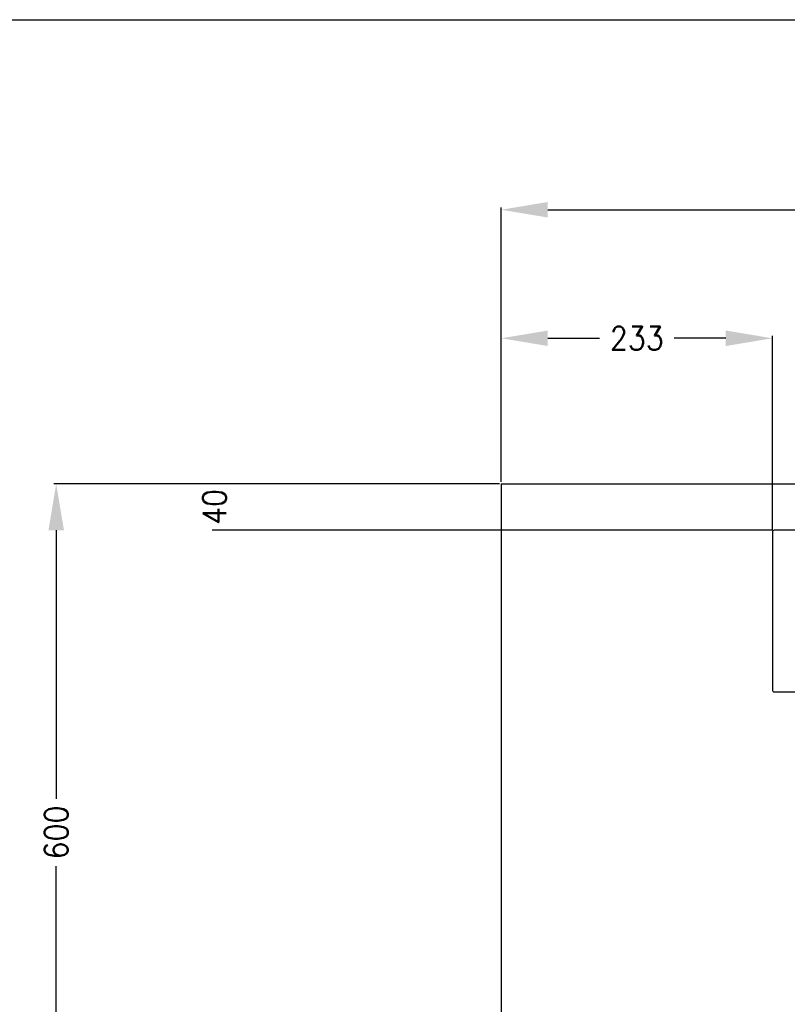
# Model space of a CAD drawing. Header units: inches. Extents: x -7205 to -1528, y -2875 to 5222.
# Tile 73 of 104: x -5316 to -4656, y 4375 to 5222. Entities that reach past the tile are written whole.
import ezdxf

# ---------------------------------------------------------------- set-up
doc = ezdxf.new("R2010")
doc.units = ezdxf.units.IN
doc.layers.add('1', color=7, linetype='Continuous')
doc.styles.add('CONVERTER_11', font='txt.shx', dxfattribs={"width": 0.9})
doc.dimstyles.new('ME10_DIM_51', dxfattribs={"dimtxt": 20, "dimasz": 40, "dimexe": 2, "dimexo": 1.5, "dimgap": 8, "dimtad": 1, "dimdec": 0, "dimdsep": 46, "dimtxsty": 'CONVERTER_11', "dimsah": 1, "dimcen": 0.09, "dimclrd": 2, "dimclre": 2, "dimclrt": 2, "dimadec": 0, "dimazin": 0, "dimtfac": 1, "dimtdec": 4, "dimtix": 1, "dimtofl": 0, "dimtmove": 0, "dimatfit": 0, "dimfxl": 1, "dimtolj": 1, "dimtzin": 0, "dimarcsym": 0})
doc.dimstyles.new('ME10_DIM_52', dxfattribs={"dimtxt": 20, "dimasz": 40, "dimexe": 2, "dimexo": 1.5, "dimgap": 8, "dimtad": 1, "dimdec": 0, "dimdsep": 46, "dimtxsty": 'CONVERTER_11', "dimsah": 1, "dimcen": 0.09, "dimclrd": 2, "dimclre": 2, "dimclrt": 2, "dimadec": 0, "dimazin": 0, "dimtfac": 1, "dimtdec": 4, "dimtix": 1, "dimtofl": 0, "dimtmove": 0, "dimatfit": 0, "dimfxl": 1, "dimtolj": 1, "dimtzin": 0, "dimarcsym": 0})
doc.dimstyles.new('ME10_DIM_53', dxfattribs={"dimtxt": 20, "dimasz": 40, "dimexe": 2, "dimexo": 1.5, "dimgap": 8, "dimtad": 1, "dimdec": 0, "dimdsep": 46, "dimtxsty": 'CONVERTER_11', "dimsah": 1, "dimcen": 0.09, "dimclrd": 2, "dimclre": 2, "dimclrt": 2, "dimadec": 0, "dimazin": 0, "dimtfac": 1, "dimtdec": 4, "dimtix": 1, "dimtofl": 0, "dimtmove": 0, "dimatfit": 0, "dimfxl": 1, "dimtolj": 1, "dimtzin": 0, "dimarcsym": 0})
doc.dimstyles.new('ME10_DIM_54', dxfattribs={"dimtxt": 20, "dimasz": 40, "dimexe": 2, "dimexo": 1.5, "dimgap": 8, "dimtad": 1, "dimdec": 0, "dimdsep": 46, "dimtxsty": 'CONVERTER_11', "dimsah": 1, "dimcen": 0.09, "dimclrd": 2, "dimclre": 2, "dimclrt": 2, "dimadec": 0, "dimazin": 0, "dimtfac": 1, "dimtdec": 4, "dimtix": 1, "dimtofl": 0, "dimtmove": 0, "dimatfit": 0, "dimfxl": 1, "dimtolj": 1, "dimtzin": 0, "dimarcsym": 0})

# ---------------------------------------------------------------- blocks, each defined once
blk = doc.blocks.new('*D88')
at = {"layer": '1', "color": 2, "lineweight": -2, "transparency": 16777216}
for p, q in [((-4902.07, 4824.71), (-4902.07, 4950.31)), ((-4862.07, 4948.31), (-4817.57, 4948.31)), ((-4709.07, 4948.31), (-4753.57, 4948.31)), ((-4669.07, 4783.01), (-4669.07, 4950.31))]:
    blk.add_line(p, q, dxfattribs=at)
at = {"layer": '1', "color": 2, "transparency": 16777216}
for points in [[(-4862.07, 4954.98), (-4862.07, 4941.65), (-4902.07, 4948.31)], [(-4709.07, 4954.98), (-4709.07, 4941.65), (-4669.07, 4948.31)]]:
    blk.add_solid(points, dxfattribs=at)
at = {"layer": 'Defpoints', "color": 0, "transparency": 16777216}
for p in [(-4669.07, 4948.31), (-4902.07, 4823.21), (-4669.07, 4781.51)]:
    blk.add_point(p, dxfattribs=at)
at = {"layer": '1', "color": 2, "transparency": 16777216, "insert": (-4785.57, 4948.31), "char_height": 20, "attachment_point": 5, "rotation": 0.00014, "style": 'CONVERTER_11'}
blk.add_mtext('\\A1;233', dxfattribs=at)
blk = doc.blocks.new('*D89')
at = {"layer": '1', "color": 2, "lineweight": -2, "transparency": 16777216}
for p, q in [((-4903.57, 4823.21), (-5150.52, 4823.21)), ((-4668.87, 4783.21), (-5150.52, 4783.21))]:
    blk.add_line(p, q, dxfattribs=at)
at = {"layer": 'Defpoints', "color": 0, "transparency": 16777216}
for p in [(-4902.07, 4823.21), (-5148.52, 4783.21), (-4667.37, 4783.21)]:
    blk.add_point(p, dxfattribs=at)
at = {"layer": '1', "color": 2, "transparency": 16777216, "insert": (-5148.52, 4803.21), "char_height": 20, "attachment_point": 5, "rotation": 90, "style": 'CONVERTER_11'}
blk.add_mtext('\\A1;40', dxfattribs=at)
blk = doc.blocks.new('*D90')
at = {"layer": '1', "color": 2, "lineweight": -2, "transparency": 16777216}
for p, q in [((-4903.57, 4823.21), (-5286.57, 4823.21)), ((-5284.57, 4783.21), (-5284.57, 4552.21)), ((-5284.57, 4263.21), (-5284.57, 4494.21)), ((-4903.57, 4223.21), (-5286.57, 4223.21))]:
    blk.add_line(p, q, dxfattribs=at)
at = {"layer": '1', "color": 2, "transparency": 16777216}
for points in [[(-5291.23, 4783.21), (-5277.9, 4783.21), (-5284.57, 4823.21)], [(-5291.23, 4263.21), (-5277.9, 4263.21), (-5284.57, 4223.21)]]:
    blk.add_solid(points, dxfattribs=at)
at = {"layer": 'Defpoints', "color": 0, "transparency": 16777216}
for p in [(-5284.57, 4823.21), (-4902.07, 4823.21), (-4902.07, 4223.21)]:
    blk.add_point(p, dxfattribs=at)
at = {"layer": '1', "color": 2, "transparency": 16777216, "insert": (-5284.57, 4523.21), "char_height": 20, "attachment_point": 5, "rotation": 90, "style": 'CONVERTER_11'}
blk.add_mtext('\\A1;600', dxfattribs=at)
blk = doc.blocks.new('*D91')
at = {"layer": '1', "color": 2, "lineweight": -2, "transparency": 16777216}
for p, q in [((-4902.07, 4824.71), (-4902.07, 5060.85)), ((-4862.07, 5058.85), (-4337.07, 5058.85)), ((-3742.07, 5058.85), (-4267.07, 5058.85)), ((-3702.07, 4824.71), (-3702.07, 5060.85))]:
    blk.add_line(p, q, dxfattribs=at)
at = {"layer": '1', "color": 2, "transparency": 16777216}
for points in [[(-4862.07, 5065.52), (-4862.07, 5052.19), (-4902.07, 5058.85)], [(-3742.07, 5065.52), (-3742.07, 5052.19), (-3702.07, 5058.85)]]:
    blk.add_solid(points, dxfattribs=at)
at = {"layer": 'Defpoints', "color": 0, "transparency": 16777216}
for p in [(-4902.07, 5058.85), (-4902.07, 4823.21), (-3702.07, 4823.21)]:
    blk.add_point(p, dxfattribs=at)
at = {"layer": '1', "color": 2, "transparency": 16777216, "insert": (-4302.07, 5058.85), "char_height": 20, "attachment_point": 5, "rotation": 0.00014, "style": 'CONVERTER_11'}
blk.add_mtext('\\A1;1200', dxfattribs=at)

msp = doc.modelspace()

# ---------------------------------------------------------------- linework, layer by layer
at = {"color": 7, "linetype": 'Continuous'}
for p, q in [((-4902.07, 4823.21), (-4902.07, 3623.21)), ((-4902.07, 4823.21), (-3702.07, 4823.21)), ((-4669.07, 4781.51), (-4669.07, 4645.91)), ((-3936.77, 4783.21), (-4667.37, 4783.21)), ((-4667.37, 4644.21), (-3936.77, 4644.21))]:
    msp.add_line(p, q, dxfattribs=at)
for centre, start, end in [((-4667.37, 4781.51), 90, 180), ((-4667.37, 4645.91), 180, 270)]:
    msp.add_arc(centre, 1.7, start, end, dxfattribs=at)
at = {"layer": '1', "color": 7, "linetype": 'Continuous'}
msp.add_line((-7205.42, 5222.32), (-1528.48, 5222.32), dxfattribs=at)

# ---------------------------------------------------------------- dimensions: what is measured, and where the dimension line sits
at = {"layer": '1'}
for base, p1, p2, dimstyle, picture, middle in [((-4902.07, 5058.85), (-3702.07, 4823.21), (-4902.07, 4823.21), 'ME10_DIM_54', '*D91', (-4302.07, 5058.85)), ((-4669.07, 4948.31), (-4902.07, 4823.21), (-4669.07, 4781.51), 'ME10_DIM_51', '*D88', (-4785.57, 4948.31))]:
    dim = msp.add_linear_dim(base=base, p1=p1, p2=p2, dimstyle=dimstyle, dxfattribs=at)
    dim.commit()
    dim.dimension.update_dxf_attribs({"geometry": picture, "text_midpoint": middle, "text_rotation": 0.00014})
dim = msp.add_aligned_dim(p1=(-4902.07, 4223.21), p2=(-4902.07, 4823.21), distance=382.49, dimstyle='ME10_DIM_53', dxfattribs=at)
dim.commit()
dim.dimension.update_dxf_attribs({"geometry": '*D90', "text_midpoint": (-5284.57, 4523.21), "text_rotation": 90})
dim = msp.add_linear_dim(base=(-5148.52, 4783.21), p1=(-4902.07, 4823.21), p2=(-4667.37, 4783.21), angle=90, dimstyle='ME10_DIM_52', dxfattribs=at)
dim.commit()
dim.dimension.update_dxf_attribs({"geometry": '*D89', "text_midpoint": (-5148.52, 4803.21), "text_rotation": 90})

doc.saveas('drawing.dxf')
